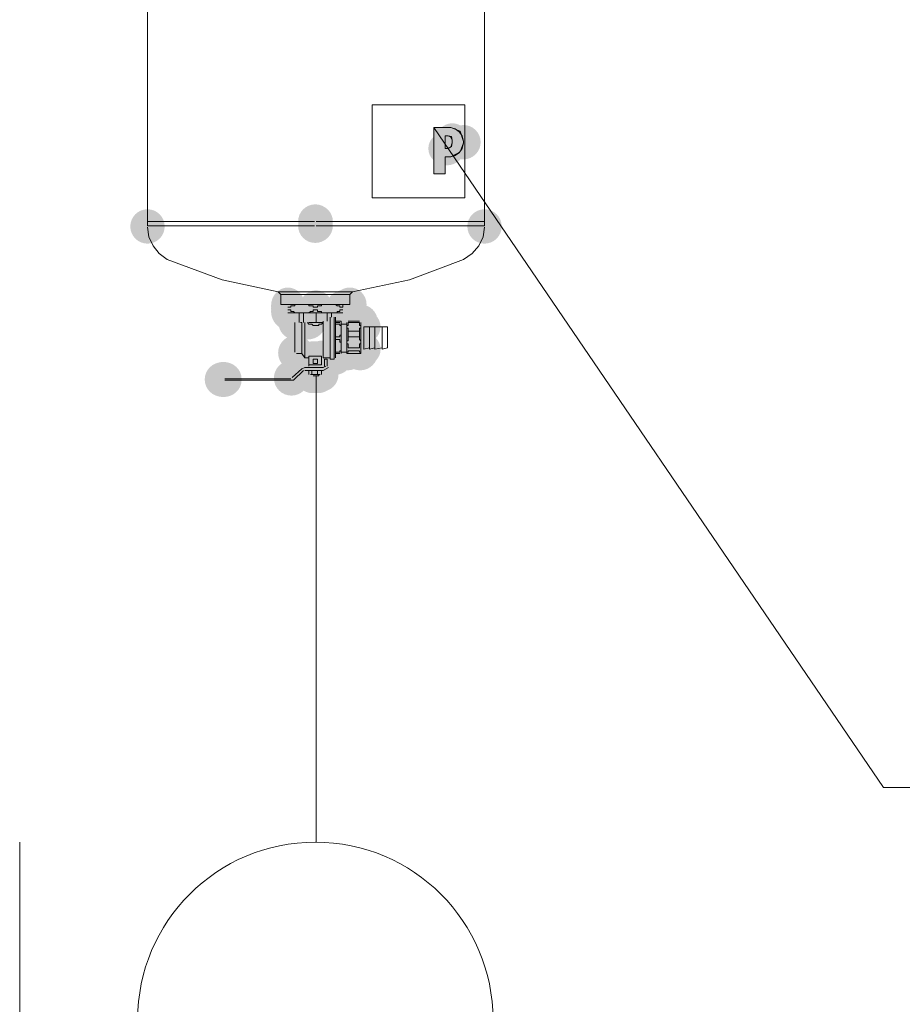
# Model space of a CAD drawing. Header units: millimetres. Extents: x -2626 to 2068, y -6169 to 7214.
# Tile 76 of 144: x -1219 to -1168, y -4949 to -4893. Entities that reach past the tile are written whole.
import ezdxf

# ---------------------------------------------------------------- set-up
doc = ezdxf.new("R2010")
doc.units = ezdxf.units.MM
doc.layers.get('0').update_dxf_attribs({"color": 252})

msp = doc.modelspace()

# ---------------------------------------------------------------- hatches: boundary and pattern name
h = msp.add_hatch(color=7)
edge = h.paths.add_edge_path()
edge.add_ellipse((-1194.086, -4899.686), major_axis=(0, 1.045), ratio=0.923077, start_angle=0, end_angle=360)
h = msp.add_hatch(color=7)
edge = h.paths.add_edge_path()
edge.add_ellipse((-1194.086, -4899.686), major_axis=(0, 1.045), ratio=0.923077, start_angle=0, end_angle=360)
h = msp.add_hatch(color=7)
edge = h.paths.add_edge_path()
edge.add_arc((-1193.444, -4899.726), 0.984, 0, 360)
h = msp.add_hatch(color=7)
edge = h.paths.add_edge_path()
edge.add_arc((-1193.444, -4899.726), 0.984, 0, 360)
h = msp.add_hatch(color=7)
edge = h.paths.add_edge_path()
edge.add_ellipse((-1194.408, -4900.087), major_axis=(1.045, 0), ratio=0.923077, start_angle=0, end_angle=360)
h = msp.add_hatch(color=7)
h.paths.add_polyline_path([(-1194.328, -4899.364), (-1194.488, -4899.364), (-1194.488, -4900.087), (-1194.328, -4900.087), (-1194.167, -4900.007), (-1194.086, -4899.766), (-1194.086, -4899.605), (-1194.167, -4899.444)])
h.paths.add_polyline_path([(-1195.131, -4898.882), (-1195.131, -4901.534), (-1194.488, -4901.534), (-1194.488, -4900.569), (-1194.167, -4900.569), (-1193.926, -4900.489), (-1193.685, -4900.328), (-1193.524, -4900.087), (-1193.444, -4899.766), (-1193.444, -4899.686), (-1193.524, -4899.364), (-1193.685, -4899.123), (-1193.926, -4898.962), (-1194.167, -4898.882)])
h = msp.add_hatch(color=7)
edge = h.paths.add_edge_path()
edge.add_arc((-1201.921, -4904.266), 0.984, 0, 360)
h = msp.add_hatch(color=7)
edge = h.paths.add_edge_path()
edge.add_arc((-1201.921, -4904.266), 0.984, 0, 360)
h = msp.add_hatch(color=7)
edge = h.paths.add_edge_path()
edge.add_arc((-1201.881, -4904.266), 0.964, 0, 360)
h = msp.add_hatch(color=7)
edge = h.paths.add_edge_path()
edge.add_arc((-1201.881, -4904.266), 0.964, 0, 360)
h = msp.add_hatch(color=7)
edge = h.paths.add_edge_path()
edge.add_arc((-1211.523, -4904.547), 0.984, 0, 360)
h = msp.add_hatch(color=7)
edge = h.paths.add_edge_path()
edge.add_arc((-1201.921, -4904.507), 0.984, 0, 360)
h = msp.add_hatch(color=7)
edge = h.paths.add_edge_path()
edge.add_arc((-1201.881, -4904.507), 0.964, 0, 360)
h = msp.add_hatch(color=7)
edge = h.paths.add_edge_path()
edge.add_arc((-1192.238, -4904.547), 0.984, 0, 360)
h = msp.add_hatch(color=7)
edge = h.paths.add_edge_path()
edge.add_ellipse((-1203.488, -4909.087), major_axis=(0, 1.045), ratio=0.923077, start_angle=0, end_angle=360)
h = msp.add_hatch(color=7)
edge = h.paths.add_edge_path()
edge.add_ellipse((-1203.488, -4909.248), major_axis=(0, 1.045), ratio=0.923077, start_angle=0, end_angle=360)
h = msp.add_hatch(color=7)
edge = h.paths.add_edge_path()
edge.add_ellipse((-1203.488, -4909.408), major_axis=(0, 1.045), ratio=0.923077, start_angle=0, end_angle=360)
h = msp.add_hatch(color=7)
edge = h.paths.add_edge_path()
edge.add_ellipse((-1201.881, -4909.248), major_axis=(0, 1.045), ratio=0.923077, start_angle=0, end_angle=360)
h = msp.add_hatch(color=7)
edge = h.paths.add_edge_path()
edge.add_ellipse((-1200.354, -4909.248), major_axis=(0, 1.045), ratio=0.923077, start_angle=0, end_angle=360)
h = msp.add_hatch(color=7)
edge = h.paths.add_edge_path()
edge.add_ellipse((-1200.354, -4909.408), major_axis=(0, 1.045), ratio=0.923077, start_angle=0, end_angle=360)
h = msp.add_hatch(color=7)
edge = h.paths.add_edge_path()
edge.add_arc((-1199.952, -4909.006), 0.964, 0, 360)
h = msp.add_hatch(color=7)
edge = h.paths.add_edge_path()
edge.add_ellipse((-1200.916, -4909.73), major_axis=(1.045, 0), ratio=0.923077, start_angle=0, end_angle=360)
h = msp.add_hatch(color=7)
edge = h.paths.add_edge_path()
edge.add_arc((-1200.796, -4909.73), 0.984, 0, 360)
h = msp.add_hatch(color=7)
edge = h.paths.add_edge_path()
edge.add_arc((-1203.046, -4910.051), 0.984, 0, 360)
h = msp.add_hatch(color=7)
edge = h.paths.add_edge_path()
edge.add_ellipse((-1202.925, -4910.051), major_axis=(1.045, 0), ratio=0.923077, start_angle=0, end_angle=360)
h = msp.add_hatch(color=7)
edge = h.paths.add_edge_path()
edge.add_arc((-1202.644, -4910.051), 0.984, 0, 360)
h = msp.add_hatch(color=7)
edge = h.paths.add_edge_path()
edge.add_arc((-1202.644, -4910.051), 0.984, 0, 360)
h = msp.add_hatch(color=7)
edge = h.paths.add_edge_path()
edge.add_arc((-1202.564, -4910.051), 0.984, 0, 360)
h = msp.add_hatch(color=7)
edge = h.paths.add_edge_path()
edge.add_ellipse((-1202.363, -4910.051), major_axis=(1.045, 0), ratio=0.923077, start_angle=0, end_angle=360)
h = msp.add_hatch(color=7)
edge = h.paths.add_edge_path()
edge.add_arc((-1200.515, -4910.091), 0.984, 0, 360)
h = msp.add_hatch(color=7)
edge = h.paths.add_edge_path()
edge.add_arc((-1200.475, -4910.051), 0.984, 0, 360)
h = msp.add_hatch(color=7)
edge = h.paths.add_edge_path()
edge.add_arc((-1200.434, -4910.011), 0.984, 0, 360)
h = msp.add_hatch(color=7)
edge = h.paths.add_edge_path()
edge.add_arc((-1200.434, -4909.971), 0.964, 0, 360)
h = msp.add_hatch(color=7)
edge = h.paths.add_edge_path()
edge.add_arc((-1200.073, -4910.011), 1.003, 0, 360)
h = msp.add_hatch(color=7)
edge = h.paths.add_edge_path()
edge.add_arc((-1200.033, -4910.011), 0.984, 0, 360)
h = msp.add_hatch(color=7)
edge = h.paths.add_edge_path()
edge.add_arc((-1199.39, -4910.011), 0.984, 0, 360)
h = msp.add_hatch(color=7)
edge = h.paths.add_edge_path()
edge.add_arc((-1199.35, -4910.011), 1.003, 0, 360)
h = msp.add_hatch(color=7)
edge = h.paths.add_edge_path()
edge.add_ellipse((-1199.229, -4910.292), major_axis=(1.045, 0), ratio=0.923077, start_angle=0, end_angle=360)
h = msp.add_hatch(color=7)
edge = h.paths.add_edge_path()
edge.add_ellipse((-1200.515, -4910.935), major_axis=(0, 1.045), ratio=0.923077, start_angle=0, end_angle=360)
h = msp.add_hatch(color=7)
edge = h.paths.add_edge_path()
edge.add_ellipse((-1200.033, -4911.578), major_axis=(0, 1.045), ratio=0.923077, start_angle=0, end_angle=360)
h = msp.add_hatch(color=7)
edge = h.paths.add_edge_path()
edge.add_ellipse((-1199.39, -4911.578), major_axis=(0, 1.045), ratio=0.923077, start_angle=0, end_angle=360)
h = msp.add_hatch(color=7)
edge = h.paths.add_edge_path()
edge.add_ellipse((-1199.229, -4911.578), major_axis=(1.045, 0), ratio=0.923077, start_angle=0, end_angle=360)
h = msp.add_hatch(color=7)
edge = h.paths.add_edge_path()
edge.add_arc((-1203.046, -4911.779), 1.003, 0, 360)
h = msp.add_hatch(color=7)
edge = h.paths.add_edge_path()
edge.add_arc((-1202.282, -4912.14), 0.964, 0, 360)
h = msp.add_hatch(color=7)
edge = h.paths.add_edge_path()
edge.add_arc((-1202.041, -4912.1), 0.984, 0, 360)
h = msp.add_hatch(color=7)
edge = h.paths.add_edge_path()
edge.add_arc((-1201.8, -4912.1), 0.984, 0, 360)
h = msp.add_hatch(color=7)
edge = h.paths.add_edge_path()
edge.add_arc((-1201.519, -4912.06), 0.984, 0, 360)
h = msp.add_hatch(color=7)
edge = h.paths.add_edge_path()
edge.add_arc((-1200.796, -4912.06), 0.984, 0, 360)
h = msp.add_hatch(color=7)
edge = h.paths.add_edge_path()
edge.add_arc((-1200.515, -4911.779), 0.984, 0, 360)
h = msp.add_hatch(color=7)
edge = h.paths.add_edge_path()
edge.add_arc((-1200.475, -4911.819), 0.984, 0, 360)
h = msp.add_hatch(color=7)
edge = h.paths.add_edge_path()
edge.add_arc((-1200.434, -4911.819), 0.964, 0, 360)
h = msp.add_hatch(color=7)
edge = h.paths.add_edge_path()
edge.add_arc((-1200.073, -4911.779), 1.003, 0, 360)
h = msp.add_hatch(color=7)
edge = h.paths.add_edge_path()
edge.add_arc((-1199.35, -4911.779), 1.003, 0, 360)
h = msp.add_hatch(color=7)
edge = h.paths.add_edge_path()
edge.add_arc((-1202.564, -4912.783), 0.984, 0, 360)
h = msp.add_hatch(color=7)
edge = h.paths.add_edge_path()
edge.add_arc((-1202.282, -4912.582), 0.984, 0, 360)
h = msp.add_hatch(color=7)
edge = h.paths.add_edge_path()
edge.add_arc((-1202.242, -4912.783), 0.984, 0, 360)
h = msp.add_hatch(color=7)
edge = h.paths.add_edge_path()
edge.add_ellipse((-1202.122, -4912.542), major_axis=(0, 1.045), ratio=0.923077, start_angle=0, end_angle=360)
h = msp.add_hatch(color=7)
edge = h.paths.add_edge_path()
edge.add_arc((-1201.76, -4912.783), 0.984, 0, 360)
h = msp.add_hatch(color=7)
edge = h.paths.add_edge_path()
edge.add_ellipse((-1201.72, -4912.542), major_axis=(0, 1.045), ratio=0.923077, start_angle=0, end_angle=360)
h = msp.add_hatch(color=7)
edge = h.paths.add_edge_path()
edge.add_arc((-1201.599, -4912.783), 0.984, 0, 360)
h = msp.add_hatch(color=7)
edge = h.paths.add_edge_path()
edge.add_arc((-1207.264, -4913.305), 0.984, 0, 360)
h = msp.add_hatch(color=7)
edge = h.paths.add_edge_path()
edge.add_ellipse((-1207.184, -4913.265), major_axis=(1.045, 0), ratio=0.923077, start_angle=0, end_angle=360)
h = msp.add_hatch(color=7)
edge = h.paths.add_edge_path()
edge.add_arc((-1203.287, -4913.225), 1.003, 0, 360)
h = msp.add_hatch(color=7)
edge = h.paths.add_edge_path()
edge.add_ellipse((-1202.202, -4912.783), major_axis=(1.045, 0), ratio=0.923077, start_angle=0, end_angle=360)
h = msp.add_hatch(color=7)
edge = h.paths.add_edge_path()
edge.add_arc((-1202.242, -4913.024), 0.984, 0, 360)
h = msp.add_hatch(color=7)
edge = h.paths.add_edge_path()
edge.add_arc((-1202.242, -4913.024), 0.984, 0, 360)
h = msp.add_hatch(color=7)
edge = h.paths.add_edge_path()
edge.add_arc((-1202.162, -4913.024), 0.984, 0, 360)
h = msp.add_hatch(color=7)
edge = h.paths.add_edge_path()
edge.add_arc((-1202.122, -4913.064), 0.984, 0, 360)
h = msp.add_hatch(color=7)
edge = h.paths.add_edge_path()
edge.add_ellipse((-1202.041, -4912.783), major_axis=(1.045, 0), ratio=0.923077, start_angle=0, end_angle=360)
h = msp.add_hatch(color=7)
edge = h.paths.add_edge_path()
edge.add_ellipse((-1202.041, -4913.024), major_axis=(1.045, 0), ratio=0.923077, start_angle=0, end_angle=360)
h = msp.add_hatch(color=7)
edge = h.paths.add_edge_path()
edge.add_arc((-1202.082, -4913.104), 0.984, 0, 360)
h = msp.add_hatch(color=7)
edge = h.paths.add_edge_path()
edge.add_arc((-1202.082, -4913.104), 0.984, 0, 360)
h = msp.add_hatch(color=7)
edge = h.paths.add_edge_path()
edge.add_arc((-1202.041, -4913.064), 0.984, 0, 360)
h = msp.add_hatch(color=7)
edge = h.paths.add_edge_path()
edge.add_ellipse((-1201.881, -4912.783), major_axis=(1.045, 0), ratio=0.923077, start_angle=0, end_angle=360)
h = msp.add_hatch(color=7)
edge = h.paths.add_edge_path()
edge.add_ellipse((-1201.881, -4913.024), major_axis=(1.045, 0), ratio=0.923077, start_angle=0, end_angle=360)
h = msp.add_hatch(color=7)
edge = h.paths.add_edge_path()
edge.add_arc((-1201.8, -4913.064), 0.984, 0, 360)
h = msp.add_hatch(color=7)
edge = h.paths.add_edge_path()
edge.add_arc((-1201.76, -4913.024), 0.984, 0, 360)
h = msp.add_hatch(color=7)
edge = h.paths.add_edge_path()
edge.add_arc((-1201.76, -4913.104), 0.984, 0, 360)
h = msp.add_hatch(color=7)
edge = h.paths.add_edge_path()
edge.add_ellipse((-1201.64, -4912.783), major_axis=(1.045, 0), ratio=0.923077, start_angle=0, end_angle=360)
h = msp.add_hatch(color=7)
edge = h.paths.add_edge_path()
edge.add_ellipse((-1201.64, -4913.024), major_axis=(1.045, 0), ratio=0.923077, start_angle=0, end_angle=360)
h = msp.add_hatch(color=7)
edge = h.paths.add_edge_path()
edge.add_arc((-1201.599, -4913.024), 0.984, 0, 360)
h = msp.add_hatch(color=7)
edge = h.paths.add_edge_path()
edge.add_arc((-1201.559, -4913.024), 0.964, 0, 360)
h = msp.add_hatch(color=7)
edge = h.paths.add_edge_path()
edge.add_ellipse((-1207.184, -4913.345), major_axis=(1.045, 0), ratio=0.923077, start_angle=0, end_angle=360)

# ---------------------------------------------------------------- linework, layer by layer
at = {"color": 7, "lineweight": 0}
for points in [[(-1211.523, -4904.266), (-1211.523, -4887.231)], [(-1192.238, -4904.266), (-1192.238, -4887.231)], [(-1195.131, -4898.882), (-1195.131, -4901.534)], [(-1194.167, -4898.882), (-1195.131, -4898.882)], [(-1195.131, -4898.882), (-1195.131, -4901.534), (-1194.488, -4901.534), (-1194.488, -4900.569), (-1194.167, -4900.569)], [(-1194.167, -4898.882), (-1195.131, -4898.882)], [(-1169.418, -4936.648), (-1195.131, -4898.882)], [(-1194.328, -4899.364), (-1194.488, -4899.364), (-1194.488, -4900.087), (-1194.328, -4900.087)], [(-1194.488, -4900.087), (-1194.488, -4899.364), (-1194.328, -4899.364)], [(-1194.086, -4899.605), (-1194.121, -4899.4), (-1194.328, -4899.364)], [(-1194.086, -4899.605), (-1194.121, -4899.4), (-1194.328, -4899.364)], [(-1193.444, -4899.686), (-1193.633, -4899.096), (-1194.167, -4898.882)], [(-1193.444, -4899.686), (-1193.633, -4899.096), (-1194.167, -4898.882)], [(-1194.328, -4900.087), (-1194.121, -4899.971), (-1194.086, -4899.766)], [(-1194.328, -4900.087), (-1194.121, -4899.971), (-1194.086, -4899.766)], [(-1194.167, -4900.569), (-1193.633, -4900.285), (-1193.444, -4899.766)], [(-1194.167, -4900.569), (-1193.633, -4900.285), (-1193.444, -4899.766)], [(-1194.488, -4900.569), (-1194.167, -4900.569)], [(-1194.488, -4901.534), (-1194.488, -4900.569)], [(-1195.131, -4901.534), (-1194.488, -4901.534)], [(-1201.961, -4904.266), (-1211.523, -4904.266)], [(-1201.961, -4904.266), (-1211.523, -4904.266)], [(-1211.523, -4904.266), (-1211.523, -4904.507)], [(-1192.238, -4904.266), (-1201.881, -4904.266)], [(-1192.238, -4904.266), (-1201.881, -4904.266)], [(-1192.238, -4904.266), (-1192.238, -4904.507)], [(-1211.523, -4904.507), (-1201.961, -4904.507)], [(-1211.523, -4904.587), (-1211.438, -4905.14), (-1211.206, -4905.655), (-1210.851, -4906.098), (-1210.398, -4906.435)], [(-1201.881, -4904.507), (-1192.238, -4904.507)], [(-1193.444, -4906.435), (-1192.94, -4906.098), (-1192.559, -4905.655), (-1192.32, -4905.14), (-1192.238, -4904.587)], [(-1210.398, -4906.435), (-1207.247, -4907.609), (-1204.05, -4908.283)], [(-1199.792, -4908.283), (-1196.528, -4907.609), (-1193.444, -4906.435)], [(-1199.792, -4908.283), (-1204.05, -4908.283)], [(-1203.89, -4908.444), (-1204.05, -4908.283)], [(-1199.952, -4908.444), (-1199.792, -4908.283)], [(-1203.89, -4909.006), (-1203.89, -4908.444)], [(-1199.952, -4908.444), (-1203.89, -4908.444)], [(-1199.952, -4909.006), (-1199.952, -4908.444)], [(-1203.006, -4909.006), (-1203.086, -4909.006), (-1203.086, -4909.087), (-1203.327, -4909.087), (-1203.327, -4909.167), (-1203.488, -4909.167)], [(-1203.488, -4909.328), (-1203.327, -4909.328), (-1203.327, -4909.408), (-1203.166, -4909.408), (-1203.086, -4909.489), (-1203.006, -4909.489)], [(-1203.488, -4909.489), (-1203.006, -4909.489)], [(-1202.363, -4909.489), (-1203.006, -4909.489)], [(-1202.845, -4910.051), (-1202.845, -4909.489)], [(-1202.604, -4910.051), (-1202.604, -4909.489)], [(-1201.479, -4909.006), (-1201.559, -4909.006), (-1201.559, -4909.087), (-1201.8, -4909.087), (-1201.8, -4909.167), (-1202.041, -4909.167), (-1202.041, -4909.087), (-1202.282, -4909.087), (-1202.282, -4909.006), (-1202.363, -4909.006)], [(-1202.363, -4909.489), (-1202.282, -4909.489), (-1202.202, -4909.408), (-1202.041, -4909.408), (-1202.041, -4909.328), (-1201.881, -4909.328)], [(-1202.363, -4909.489), (-1201.479, -4909.489)], [(-1201.881, -4909.328), (-1201.8, -4909.328), (-1201.8, -4909.408), (-1201.559, -4909.408), (-1201.559, -4909.489), (-1201.479, -4909.489)], [(-1201.881, -4910.051), (-1201.881, -4909.489)], [(-1200.836, -4909.489), (-1201.479, -4909.489)], [(-1201.238, -4909.971), (-1201.238, -4909.489)], [(-1200.997, -4909.73), (-1200.997, -4909.489)], [(-1200.354, -4909.006), (-1200.354, -4909.167), (-1200.515, -4909.167), (-1200.515, -4909.087), (-1200.675, -4909.087), (-1200.756, -4909.006), (-1200.836, -4909.006)], [(-1200.836, -4909.489), (-1200.675, -4909.489), (-1200.675, -4909.408), (-1200.515, -4909.408), (-1200.515, -4909.328), (-1200.354, -4909.328)], [(-1200.836, -4909.489), (-1200.354, -4909.489)], [(-1203.086, -4910.051), (-1203.086, -4911.738)], [(-1202.684, -4910.051), (-1202.684, -4911.819)], [(-1202.524, -4912.06), (-1202.524, -4910.051)], [(-1201.881, -4910.051), (-1201.479, -4910.051), (-1201.559, -4910.131), (-1201.72, -4910.131), (-1201.72, -4910.212), (-1202.041, -4910.212), (-1202.122, -4910.131), (-1202.282, -4910.131), (-1202.363, -4910.051)], [(-1202.282, -4910.051), (-1201.881, -4910.051)], [(-1201.479, -4909.971), (-1201.479, -4912.06)], [(-1201.077, -4912.14), (-1201.077, -4909.73)], [(-1200.836, -4909.73), (-1200.836, -4912.14)], [(-1200.756, -4909.73), (-1200.756, -4912.06)], [(-1200.756, -4909.971), (-1200.515, -4909.971)], [(-1200.515, -4910.051), (-1200.756, -4910.051)], [(-1200.434, -4910.051), (-1200.434, -4909.971), (-1200.515, -4909.971)], [(-1200.434, -4910.051), (-1200.434, -4910.533)], [(-1200.113, -4911.738), (-1200.113, -4910.051)], [(-1200.033, -4910.533), (-1200.033, -4910.372), (-1200.113, -4910.372), (-1200.113, -4910.212), (-1200.033, -4910.212), (-1200.033, -4910.051)], [(-1200.033, -4909.971), (-1199.39, -4909.971)], [(-1200.033, -4910.051), (-1199.39, -4910.051)], [(-1199.39, -4910.051), (-1199.39, -4910.212), (-1199.309, -4910.212), (-1199.309, -4910.372), (-1199.39, -4910.372), (-1199.39, -4910.533)], [(-1199.309, -4911.738), (-1199.309, -4910.051)], [(-1200.756, -4910.131), (-1200.515, -4910.131)], [(-1200.515, -4910.131), (-1200.515, -4910.212), (-1200.434, -4910.212), (-1200.434, -4910.533)], [(-1200.434, -4910.533), (-1200.434, -4910.774), (-1200.515, -4910.774), (-1200.515, -4910.855)], [(-1200.434, -4910.131), (-1200.113, -4910.131)], [(-1200.434, -4910.533), (-1200.434, -4911.417)], [(-1200.033, -4910.533), (-1199.39, -4910.533)], [(-1200.033, -4910.855), (-1200.033, -4910.533)], [(-1199.39, -4910.533), (-1199.39, -4910.855)], [(-1199.149, -4911.578), (-1199.149, -4910.292)], [(-1198.827, -4910.292), (-1199.149, -4910.292)], [(-1198.827, -4911.578), (-1198.827, -4910.292)], [(-1198.506, -4910.292), (-1198.827, -4910.292)], [(-1198.506, -4911.578), (-1198.506, -4910.292)], [(-1198.104, -4910.292), (-1198.506, -4910.292)], [(-1198.104, -4911.578), (-1198.104, -4910.292)], [(-1197.783, -4910.292), (-1198.104, -4910.292)], [(-1197.783, -4911.497), (-1197.783, -4910.292)], [(-1200.515, -4910.855), (-1200.756, -4910.855)], [(-1200.756, -4911.015), (-1200.515, -4911.015)], [(-1200.434, -4911.417), (-1200.434, -4911.176), (-1200.515, -4911.176), (-1200.515, -4911.015)], [(-1200.033, -4911.497), (-1200.033, -4911.256), (-1200.113, -4911.256), (-1200.113, -4911.096), (-1200.033, -4911.096), (-1200.033, -4910.855)], [(-1200.033, -4910.855), (-1199.39, -4910.855)], [(-1199.39, -4910.855), (-1199.39, -4911.015), (-1199.309, -4911.096), (-1199.309, -4911.256), (-1199.39, -4911.256), (-1199.39, -4911.497)], [(-1200.515, -4911.738), (-1200.756, -4911.738)], [(-1200.434, -4911.417), (-1200.434, -4911.658), (-1200.515, -4911.658), (-1200.515, -4911.738)], [(-1200.434, -4911.819), (-1200.434, -4911.417)], [(-1200.434, -4911.738), (-1200.113, -4911.738)], [(-1200.033, -4911.658), (-1200.033, -4911.738), (-1200.113, -4911.738), (-1200.113, -4911.819), (-1200.033, -4911.819)], [(-1200.033, -4911.497), (-1199.39, -4911.497)], [(-1200.033, -4911.658), (-1199.39, -4911.658)], [(-1199.39, -4911.819), (-1199.309, -4911.819), (-1199.309, -4911.738), (-1199.39, -4911.738), (-1199.39, -4911.658)], [(-1198.827, -4911.497), (-1199.149, -4911.578)], [(-1198.506, -4911.497), (-1198.827, -4911.578)], [(-1198.104, -4911.497), (-1198.506, -4911.578)], [(-1197.783, -4911.497), (-1198.104, -4911.578)], [(-1202.684, -4911.819), (-1203.006, -4911.819)], [(-1202.684, -4911.819), (-1202.524, -4912.06)], [(-1202.282, -4912.06), (-1202.524, -4912.06)], [(-1202.282, -4912.06), (-1202.282, -4911.979), (-1201.559, -4911.979), (-1201.559, -4912.06)], [(-1202.282, -4912.06), (-1202.282, -4912.462)], [(-1202.282, -4912.542), (-1202.282, -4912.14)], [(-1202.041, -4912.381), (-1202.041, -4912.14)], [(-1202.041, -4912.381), (-1201.8, -4912.381), (-1201.8, -4912.14)], [(-1202.041, -4912.14), (-1201.8, -4912.14)], [(-1201.559, -4912.06), (-1201.559, -4912.462)], [(-1201.077, -4912.06), (-1201.479, -4912.06)], [(-1201.399, -4912.542), (-1201.399, -4912.14), (-1201.238, -4912.14)], [(-1201.238, -4912.14), (-1201.238, -4912.542)], [(-1200.836, -4912.14), (-1201.077, -4912.14)], [(-1200.756, -4911.819), (-1200.515, -4911.819)], [(-1200.033, -4911.819), (-1199.39, -4911.819)], [(-1203.327, -4913.345), (-1203.166, -4913.345), (-1202.604, -4912.783)], [(-1203.247, -4913.185), (-1202.684, -4912.703)], [(-1201.479, -4912.622), (-1202.524, -4912.622), (-1202.684, -4912.703)], [(-1201.479, -4912.783), (-1202.524, -4912.783)], [(-1202.282, -4912.462), (-1201.559, -4912.462)], [(-1202.282, -4912.783), (-1202.282, -4913.024)], [(-1202.122, -4912.783), (-1202.122, -4913.024)], [(-1201.8, -4912.783), (-1201.8, -4913.024)], [(-1201.559, -4912.783), (-1201.559, -4913.024)], [(-1201.479, -4912.622), (-1201.318, -4912.542)], [(-1201.479, -4912.783), (-1201.158, -4912.622)], [(-1207.104, -4913.265), (-1203.327, -4913.265)], [(-1207.104, -4913.345), (-1203.327, -4913.345)], [(-1201.64, -4913.024), (-1202.202, -4913.024)], [(-1202.041, -4913.104), (-1201.8, -4913.104)], [(-1201.8, -4913.104), (-1202.041, -4913.104)], [(-1201.8, -4913.104), (-1201.72, -4913.104), (-1201.72, -4913.024)], [(-1169.418, -4936.648), (-1151.901, -4936.648)], [(-1218.835, -4960.111), (-1218.835, -4939.782)]]:
    msp.add_lwpolyline(points, dxfattribs=at)
for points in [[(-1198.667, -4902.9), (-1193.363, -4902.9), (-1193.363, -4897.596), (-1198.667, -4897.596)], [(-1195.131, -4898.882), (-1195.131, -4901.534), (-1194.488, -4901.534), (-1194.488, -4900.569), (-1194.167, -4900.569), (-1193.926, -4900.489), (-1193.685, -4900.328), (-1193.524, -4900.087), (-1193.444, -4899.766), (-1193.444, -4899.686), (-1193.524, -4899.364), (-1193.685, -4899.123), (-1193.926, -4898.962), (-1194.167, -4898.882)], [(-1194.328, -4899.364), (-1194.488, -4899.364), (-1194.488, -4900.087), (-1194.328, -4900.087), (-1194.167, -4900.007), (-1194.086, -4899.766), (-1194.086, -4899.605), (-1194.167, -4899.444)], [(-1203.89, -4909.006), (-1199.952, -4909.006)], [(-1202.765, -4910.051), (-1202.684, -4910.051)]]:
    msp.add_lwpolyline(points, close=True, dxfattribs=at)
at = {"color": 53, "lineweight": 0, "true_color": 0xdddd6e}
msp.add_lwpolyline([(-1201.881, -4939.782), (-1201.881, -4913.104)], dxfattribs=at)
at = {"color": 7, "lineweight": 0}
msp.add_circle((-1201.921, -4949.946), 10.165, dxfattribs=at)

doc.saveas('drawing.dxf')
